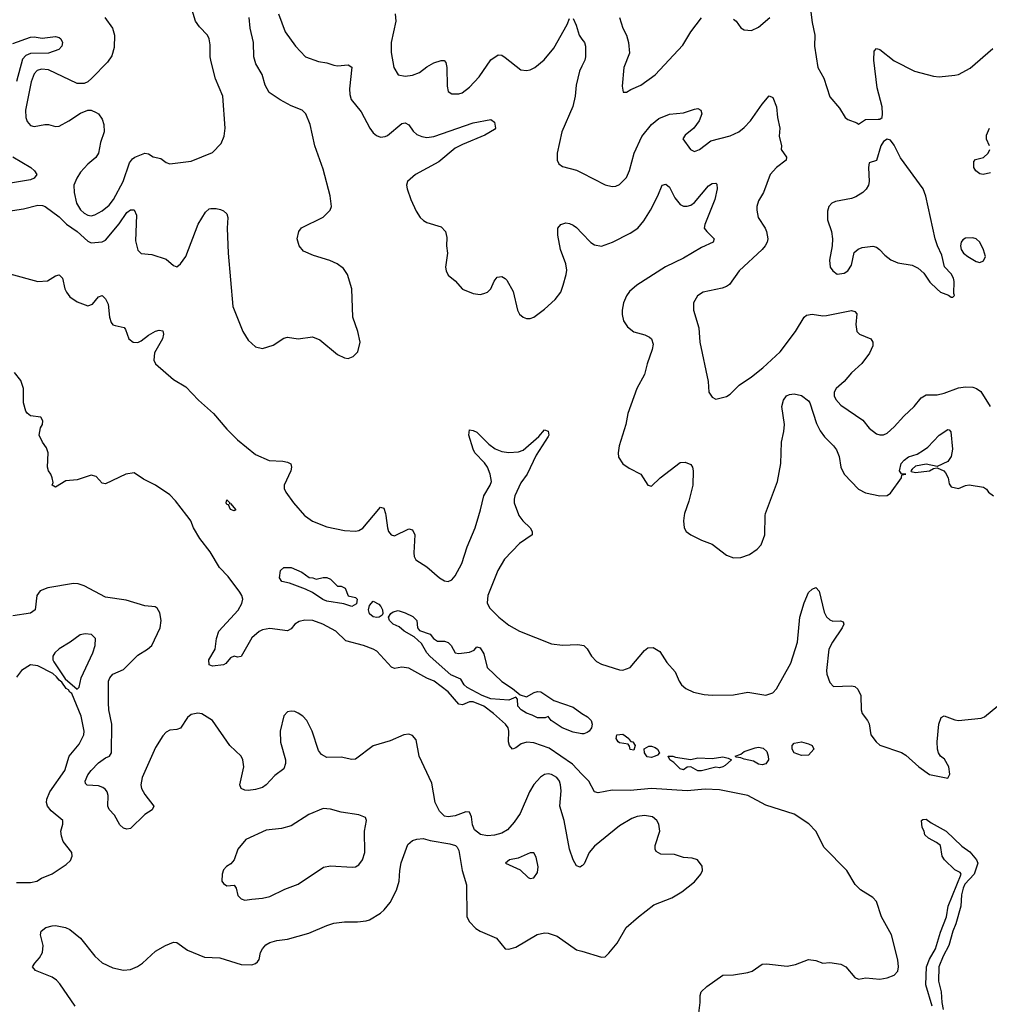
# Model space of a CAD drawing. Header units: inches. Extents: x 1839270 to 1929235, y 762242 to 910350.
# Tile 237 of 256: x 1856849 to 1862283, y 867260 to 872778. Entities that reach past the tile are written whole.
import ezdxf

# ---------------------------------------------------------------- set-up
doc = ezdxf.new("R2010")
doc.units = ezdxf.units.IN
doc.header["$MEASUREMENT"] = 0
for name, color, linetype in [('B8856', 7, 'Continuous'), ('B8857', 7, 'Continuous'), ('B8866', 7, 'Continuous'), ('B8867', 7, 'Continuous')]:
    doc.layers.add(name, color=color, linetype=linetype)

msp = doc.modelspace()

# ---------------------------------------------------------------- linework, layer by layer
at = {"layer": 'B8856', "color": 5}
for points, elevation in [([(1860000, 868549.7), (1859946.3, 868606.3), (1859816.1, 868696.1), (1859730, 868725.3), (1859690.4, 868729.6), (1859659.8, 868720.2), (1859630, 868697), (1859610, 868689.9), (1859594.4, 868710), (1859587.7, 868730), (1859589.4, 868790), (1859585.5, 868810), (1859571.2, 868830), (1859504.1, 868890), (1859450, 868929.9), (1859390, 868954.4), (1859370, 868954.1), (1859330, 868937.3), (1859310, 868940.9), (1859250.4, 869010.4), (1859171.3, 869071.3), (1859130, 869088.3), (1859030, 869143.9), (1858990.6, 869149.4), (1858950, 869142.6), (1858931.6, 869150), (1858850, 869239.3), (1858830, 869250.8), (1858775.1, 869270), (1858677.2, 869297.2), (1858620.4, 869350), (1858547.7, 869390), (1858491.2, 869410), (1858447.3, 869412.7), (1858415, 869405), (1858391.6, 869390), (1858370, 869363.5), (1858350, 869353.5), (1858250, 869365.7), (1858210, 869358.3), (1858190, 869349.1), (1858150, 869314), (1858090, 869209.5), (1858070, 869205.1), (1858050, 869211.3), (1858030, 869201.1), (1858004, 869170), (1857990, 869161.7), (1857930, 869155.1), (1857910, 869162), (1857908.6, 869190), (1857943.4, 869250), (1857950.9, 869310), (1857965.2, 869350), (1858072.3, 869467.7), (1858093.4, 869506.6), (1858098.8, 869530), (1858094.3, 869550), (1858082.1, 869570), (1858016.6, 869656.6), (1857968.2, 869708.2), (1857916.3, 869796.3), (1857858.5, 869870), (1857823.4, 869930), (1857807.5, 869970), (1857792.8, 869990), (1857785, 870000)], 580), ([(1858445.7, 870000), (1858450, 869995.2), (1858490, 869968), (1858570, 869936.3), (1858670, 869915.2), (1858730, 869912.2), (1858750, 869915.5), (1858772.3, 869927.7), (1858832, 870000)], 580), ([(1858901, 870000), (1858910.2, 869930.2), (1858916.5, 869910), (1858930, 869890.4), (1858950, 869885.7), (1859030, 869923.7), (1859050, 869918.4), (1859062.8, 869890), (1859058.2, 869790), (1859060.2, 869770), (1859069.2, 869750), (1859130, 869712.1), (1859202.3, 869650), (1859230, 869633.6), (1859250, 869630.1), (1859270, 869638.2), (1859290, 869661.6), (1859326, 869730), (1859356.1, 869823.9), (1859400.7, 869930), (1859422.3, 870000)], 580), ([(1859646.8, 870000), (1859669.5, 869969.5), (1859708.8, 869930), (1859721.6, 869910), (1859720.7, 869890), (1859650, 869841.5), (1859566.5, 869753.5), (1859528.8, 869690), (1859472, 869550), (1859469.5, 869510), (1859482.6, 869482.6), (1859533.4, 869430), (1859590, 869384.8), (1859650, 869350.8), (1859830, 869280.2), (1859890, 869272.1), (1859976.1, 869276.1), (1860000, 869272)], 580), ([(1860000, 868035.2), (1859990, 868029.3), (1859970, 868035.1), (1859950, 868069.2), (1859930, 868129.3), (1859899.5, 868290), (1859876.5, 868370), (1859883.7, 868456.3), (1859880.2, 868490), (1859873.4, 868510), (1859859.4, 868530), (1859830, 868548.2), (1859810, 868551.2), (1859790, 868547.9), (1859767.5, 868532.5), (1859730, 868490.8), (1859706.2, 868450), (1859652.9, 868330), (1859619.4, 868280.6), (1859581.8, 868238.2), (1859550, 868218.6), (1859510, 868208.3), (1859470, 868203.8), (1859430.8, 868210.8), (1859396.9, 868236.9), (1859386.3, 868266.3), (1859380.7, 868310), (1859370, 868337.2), (1859350, 868339.3), (1859290, 868316.9), (1859250, 868309.7), (1859230, 868314.7), (1859201.4, 868341.4), (1859177.3, 868390), (1859158.7, 868498.7), (1859088.5, 868650), (1859070, 868742), (1859050, 868766), (1859030, 868773.6), (1859002, 868770), (1858924.4, 868735.6), (1858830, 868708.4), (1858730, 868634.5), (1858710, 868632.3), (1858650, 868644.5), (1858570, 868642.7), (1858539.6, 868659.6), (1858522.5, 868682.5), (1858488.5, 868790), (1858457.4, 868850), (1858434.7, 868874.7), (1858410, 868891.5), (1858390, 868900.5), (1858370, 868903), (1858350, 868898.7), (1858330, 868876.2), (1858307.6, 868790), (1858311.2, 868728.8), (1858337.8, 868630), (1858339, 868610), (1858330, 868579.3), (1858278.5, 868541.5), (1858230.2, 868490), (1858210, 868475.5), (1858170, 868463.5), (1858130, 868457.7), (1858110, 868460.5), (1858090, 868469.7), (1858082.6, 868490), (1858104.7, 868590), (1858099.5, 868630), (1858089.8, 868650), (1858027.1, 868710), (1857929.7, 868850), (1857870, 868887.8), (1857847.9, 868892.1), (1857810, 868883.5), (1857790, 868866.6), (1857750, 868807.1), (1857730, 868800.2), (1857690, 868796.2), (1857670, 868785.6), (1857650, 868765.1), (1857610, 868699.7), (1857534.5, 868530), (1857526.9, 868490), (1857531.4, 868470), (1857550, 868434.9), (1857601, 868370), (1857591.3, 868350), (1857550, 868323), (1857470, 868245.6), (1857450, 868240.5), (1857430, 868246), (1857410, 868265.1), (1857379.7, 868319.7), (1857350, 868352.3), (1857343.1, 868370), (1857344.7, 868430), (1857339, 868450), (1857330, 868462.7), (1857315, 868475), (1857290, 868483.4), (1857227.3, 868487.3), (1857217.4, 868497.4), (1857214.7, 868510), (1857230, 868544.9), (1857249.4, 868570.6), (1857290, 868612.7), (1857330, 868640.7), (1857351.6, 868650), (1857362.7, 868670), (1857364.7, 868830), (1857347.7, 868910), (1857346.3, 868950), (1857347.3, 869070), (1857353.5, 869090), (1857370.7, 869109.3), (1857430, 869135.9), (1857510, 869217.1), (1857565.6, 869250), (1857589.7, 869270), (1857635.8, 869370), (1857642, 869410), (1857634.3, 869454.3), (1857619.3, 869479.3), (1857607.8, 869487.8), (1857550, 869492.1), (1857444.8, 869524.8), (1857330, 869542.2), (1857210, 869605.4), (1857175.5, 869615.5), (1857150, 869617.3), (1857006.1, 869593.9), (1856963.6, 869576.4), (1856945.3, 869550), (1856934.9, 869470), (1856910, 869451.5), (1856810, 869436.4)], 620), ([(1860000, 868776.4), (1859950, 868784.5), (1859889.8, 868810), (1859826.9, 868850), (1859810, 868872), (1859794.1, 868865.9), (1859750, 868864.8), (1859721.1, 868881.1), (1859690, 868891.3), (1859659.8, 868910), (1859639.8, 868930), (1859639.3, 868970), (1859630, 868981.2), (1859590, 868965.1), (1859490, 868970.9), (1859439.8, 868990), (1859355.8, 869035.8), (1859339.1, 869050), (1859321.4, 869081.4), (1859265.3, 869105.3), (1859149.1, 869209.1), (1859131.4, 869230), (1859101.1, 869281.1), (1859080.5, 869300.5), (1859058.8, 869318.8), (1859003.9, 869350), (1858975.9, 869375.9), (1858941.3, 869390), (1858920.5, 869410), (1858915.1, 869430), (1858929.6, 869450.4), (1858941.3, 869458.7), (1858970, 869466.7), (1859010, 869453.6), (1859052.7, 869432.7), (1859074.7, 869410), (1859078, 869370), (1859090, 869354.4), (1859150, 869333.4), (1859167.3, 869310), (1859190, 869295.3), (1859230, 869294.8), (1859250, 869286.7), (1859267.5, 869270), (1859290.2, 869230.2), (1859310, 869226.7), (1859370, 869233.7), (1859395.4, 869244.6), (1859410, 869263.1), (1859430, 869257), (1859450, 869223.7), (1859468, 869148), (1859550, 869069.4), (1859610.3, 869030), (1859654.4, 868994.4), (1859690, 868983.1), (1859732.7, 869007.3), (1859750, 869012.1), (1859770, 869010.1), (1859842, 868962), (1859950, 868924.1), (1860000, 868890.4)], 560), ([(1856830, 867941.8), (1856910, 867942.3), (1856944, 867950), (1856970, 867966), (1857030, 867990.5), (1857110, 868043), (1857134.1, 868065.9), (1857142, 868090), (1857140.9, 868110), (1857092.4, 868172.4), (1857082.5, 868202.5), (1857079.7, 868230), (1857089.6, 868270), (1857089.6, 868290), (1857025, 868345), (1857004.7, 868370), (1856998, 868390), (1857000.9, 868410), (1857017.6, 868450), (1857100.9, 868570), (1857126.6, 868650), (1857181.9, 868718.1), (1857207.8, 868770), (1857209.8, 868790.2), (1857193.9, 868873.9), (1857141.8, 869001.8), (1857128.9, 869010), (1857122.8, 869022.8), (1857110, 869028.9), (1857085.5, 869065.5), (1857070, 869075.6), (1857055.6, 869095.6), (1857034.1, 869114.1), (1856950, 869157.3), (1856910, 869161.5), (1856859.3, 869130), (1856830, 869092.3)], 640), ([(1857158.7, 867250), (1857074.5, 867374.6), (1857055.6, 867395.6), (1857030, 867412.6), (1856937.2, 867450), (1856921.2, 867470), (1856933.2, 867490), (1856960.5, 867519.5), (1856977, 867550), (1856979.5, 867590), (1856965.2, 867650), (1856969.2, 867670), (1856995.3, 867690), (1857030, 867700.4), (1857050, 867701.3), (1857104.7, 867690), (1857130, 867678.4), (1857190, 867630.5), (1857270.4, 867530), (1857310, 867492.2), (1857370, 867464.6), (1857430, 867450.3), (1857470, 867454.6), (1857508.6, 867471.4), (1857537, 867490), (1857610, 867557.1), (1857665.2, 867590), (1857710, 867608.4), (1857730, 867605.3), (1857790, 867563.8), (1857884.8, 867524.8), (1857970, 867520.9), (1858090, 867483), (1858150, 867480.5), (1858170, 867488), (1858181.3, 867498.7), (1858190, 867511), (1858198.7, 867550), (1858210, 867570.4), (1858227.7, 867592.3), (1858250, 867606.3), (1858290, 867617.4), (1858350, 867625.5), (1858470, 867659.2), (1858570, 867702), (1858610, 867714.4), (1858670, 867722.4), (1858741.7, 867721.7), (1858790, 867727), (1858810, 867734), (1858870, 867770.4), (1858891.5, 867788.5), (1858925.1, 867830), (1858960.7, 867899.3), (1858976.2, 867950), (1858979.4, 868010), (1858987.6, 868052.4), (1859024.9, 868155.1), (1859050, 868178.7), (1859073.9, 868186.1), (1859110, 868188.7), (1859150, 868177), (1859259.9, 868159.9), (1859290.4, 868150.4), (1859300.5, 868140.5), (1859310, 868122), (1859329, 868010), (1859352.8, 867930), (1859355.5, 867750), (1859370, 867722.8), (1859404.6, 867684.6), (1859429, 867669), (1859520.5, 867630), (1859570, 867570.7), (1859590, 867568), (1859630, 867579.5), (1859749.8, 867650.2), (1859790, 867659.5), (1859810, 867659.3), (1859861.7, 867641.7), (1859970, 867566), (1860000, 867556.8)], 620)]:
    msp.add_lwpolyline(points, dxfattribs=dict(at, elevation=elevation))
for points, elevation in [([(1858510, 869642), (1858550, 869650.9), (1858570, 869650.8), (1858590, 869642.7), (1858630, 869602.6), (1858650, 869602.8), (1858672.7, 869592.7), (1858690, 869548.2), (1858730, 869538.7), (1858740.4, 869530), (1858735.6, 869504.4), (1858710, 869489.8), (1858664.8, 869504.8), (1858570, 869519.3), (1858548, 869528), (1858490, 869567.1), (1858450, 869587.1), (1858360.7, 869620.7), (1858317.6, 869630), (1858305.5, 869650), (1858309.8, 869690.2), (1858330, 869707), (1858370, 869708.4), (1858430, 869681.3), (1858471.7, 869651.7), (1858491.3, 869650)], 560), ([(1858850, 869426.8), (1858830, 869431.8), (1858810, 869447.7), (1858803.1, 869470), (1858810, 869494.8), (1858830, 869518.8), (1858861.8, 869501.8), (1858872.7, 869490), (1858881.3, 869470), (1858884.4, 869450), (1858879.3, 869440.7), (1858864, 869430)], 560), ([(1857215.9, 869335.9), (1857186.8, 869330), (1857131.5, 869288.5), (1857070, 869251.3), (1857045.7, 869230), (1857034.3, 869210), (1857034, 869190), (1857039.5, 869179.5), (1857103.4, 869083.4), (1857170, 869026.8), (1857182.7, 869037.3), (1857194, 869090), (1857258.9, 869230), (1857271.8, 869270), (1857273.2, 869310), (1857251.6, 869331.6)], 640), ([(1858550, 868356.4), (1858470, 868324.4), (1858370, 868260.5), (1858315.1, 868244.9), (1858230, 868236.2), (1858116.1, 868183.9), (1858070.8, 868130), (1858050.3, 868069.7), (1858032.3, 868047.7), (1858007.1, 868032.9), (1857990, 868013.2), (1857983.1, 867990), (1857982, 867950), (1857990, 867936.3), (1858010, 867924.4), (1858050, 867926.8), (1858062, 867910), (1858070.4, 867870), (1858090, 867850.4), (1858110, 867844), (1858150, 867848.5), (1858210, 867854.9), (1858250, 867864.4), (1858335.2, 867904.8), (1858410, 867934), (1858551, 868029), (1858590, 868036.5), (1858711.2, 868028.8), (1858730, 868030.4), (1858750, 868041.6), (1858769.6, 868070), (1858782.9, 868110), (1858780.7, 868230), (1858792.7, 868290), (1858786, 868306), (1858750, 868322), (1858650, 868336.8), (1858590, 868353.3)], 640), ([(1859710, 868109.4), (1859642, 868078), (1859594, 868070), (1859572, 868050), (1859653, 868013), (1859698.8, 867970), (1859710, 867964.9), (1859730, 867968.5), (1859750, 867998.8), (1859754.5, 868030), (1859743.9, 868083.9), (1859730, 868109.2)], 640)]:
    msp.add_lwpolyline(points, close=True, dxfattribs=dict(at, elevation=elevation))
at = {"layer": 'B8857', "color": 5}
for points, elevation in [([(1857325.3, 872790), (1857368.9, 872730), (1857379.7, 872690), (1857377.5, 872622.5), (1857365.3, 872574.7), (1857340.2, 872539.8), (1857253.4, 872450), (1857230.3, 872429.7), (1857210, 872419.6), (1857170, 872420.5), (1857010, 872496.1), (1856970, 872500.6), (1856947.2, 872492.8), (1856930, 872474.8), (1856912.5, 872430), (1856881.2, 872270), (1856882.5, 872230), (1856890, 872206.7), (1856910, 872184), (1856930, 872178.5), (1856990.2, 872190.2), (1857010, 872190.3), (1857050, 872179.6), (1857070, 872180.9), (1857124.5, 872210), (1857190, 872254.4), (1857230, 872270.4), (1857250, 872270.4), (1857278.2, 872258.2), (1857290.4, 872250), (1857310, 872220.7), (1857321.1, 872190), (1857321.7, 872150), (1857300.9, 872090), (1857290.3, 872030), (1857275.3, 872004.7), (1857230, 871968.2), (1857190, 871923.5), (1857168.2, 871890), (1857152.9, 871850), (1857153.5, 871810), (1857167.5, 871750), (1857190, 871711.2), (1857210, 871692.8), (1857230, 871682.2), (1857250, 871678.8), (1857270, 871683.5), (1857310, 871706), (1857350, 871738.8), (1857374.7, 871770), (1857428.7, 871870), (1857464.9, 871975.1), (1857481.5, 871998.5), (1857493.2, 872006.8), (1857550, 872029.1), (1857570, 872025.3), (1857596, 872010), (1857640.6, 872000.6), (1857670, 871978), (1857690, 871970.4), (1857810, 871985.7), (1857930, 872033), (1857977, 872083), (1857995.2, 872124.8), (1858000.5, 872170), (1857988, 872350), (1857946.3, 872446.3), (1857921.1, 872541.1), (1857915.6, 872570), (1857916.6, 872636.6), (1857911.2, 872670), (1857901.6, 872690), (1857856.8, 872736.8), (1857834.3, 872770), (1857809.6, 872850)], 640), ([(1858299.6, 872810), (1858337.2, 872710), (1858393.8, 872630), (1858450.2, 872570.2), (1858523.7, 872543.7), (1858570, 872536.5), (1858610, 872522.8), (1858630, 872519.6), (1858690, 872525.3), (1858710, 872510.7), (1858696.9, 872390), (1858698.6, 872358.6), (1858706.3, 872330), (1858762, 872262), (1858811.8, 872170), (1858830, 872144.4), (1858848.2, 872128.2), (1858870, 872118.9), (1858897.3, 872122.7), (1858910, 872128.9), (1858990, 872196.1), (1859010, 872200.3), (1859030, 872188.2), (1859053.1, 872153.1), (1859074.1, 872134.1), (1859102.5, 872122.5), (1859130, 872117.8), (1859170, 872123.8), (1859390, 872200.2), (1859490, 872218.9), (1859510, 872204), (1859516, 872170), (1859510, 872161.6), (1859455.5, 872130), (1859330, 872078.2), (1859290, 872057.1), (1859198.4, 871981.6), (1859067.2, 871910), (1859022.6, 871870), (1859017.4, 871850), (1859019.6, 871830), (1859040.3, 871770), (1859070, 871704), (1859092.7, 871670), (1859111.4, 871651.4), (1859130, 871641.1), (1859210, 871616.5), (1859234.9, 871590), (1859243.4, 871556.6), (1859240.9, 871510), (1859247.2, 871470), (1859235.5, 871390), (1859238, 871370), (1859250, 871346.8), (1859290, 871314.8), (1859330, 871267.3), (1859390, 871243), (1859430, 871238.4), (1859450, 871242.4), (1859470, 871250.5), (1859489.5, 871270), (1859507.1, 871312.9), (1859525.3, 871334.7), (1859550, 871339.3), (1859570, 871328.2), (1859578, 871318), (1859615.1, 871255.1), (1859639.6, 871150), (1859650, 871128.2), (1859670, 871110.4), (1859690, 871102.4), (1859710, 871103.1), (1859730, 871110.4), (1859790, 871155.3), (1859850, 871210.2), (1859880.7, 871250), (1859895.5, 871290), (1859912, 871350), (1859914.3, 871374.3), (1859909.7, 871410), (1859879.8, 871490), (1859865.4, 871570), (1859865.6, 871610), (1859881.2, 871630), (1859910, 871638.4), (1859930, 871635.8), (1859950, 871626.7), (1859970, 871612.2), (1860000, 871581)], 620), ([(1858953.7, 872810), (1858956.9, 872770), (1858930.3, 872650), (1858930, 872594), (1858946.4, 872510), (1858969, 872469), (1859010, 872461.3), (1859050, 872466.3), (1859090, 872482), (1859130, 872512.9), (1859170, 872536.5), (1859210, 872548.5), (1859228.1, 872548.1), (1859236.9, 872536.9), (1859243.1, 872510), (1859244.6, 872404.6), (1859250, 872376), (1859270, 872361.6), (1859310, 872362.6), (1859328.5, 872368.5), (1859370, 872398.9), (1859423.5, 872456.5), (1859490, 872553.4), (1859530, 872580.3), (1859550, 872578), (1859570, 872564.9), (1859656.9, 872496.9), (1859690, 872492.9), (1859710, 872496.9), (1859735.6, 872510), (1859787.4, 872552.6), (1859842.8, 872617.2), (1859916.4, 872750), (1859930, 872784)], 640), ([(1856710, 871693), (1856870, 871717.7), (1856950, 871739.1), (1856976.4, 871736.4), (1856991.4, 871731.4), (1857070, 871672), (1857111, 871631), (1857171.1, 871590), (1857230, 871535.6), (1857250, 871526.8), (1857310, 871533.6), (1857330, 871542.7), (1857406.7, 871633.3), (1857450, 871696.9), (1857470, 871712.4), (1857490, 871712.2), (1857502.6, 871682.6), (1857498.6, 871538.6), (1857510, 871486.4), (1857530, 871467.1), (1857590, 871460.9), (1857670, 871435), (1857710, 871400.3), (1857730, 871392.8), (1857750, 871409.2), (1857779.5, 871450), (1857848.6, 871631.4), (1857890, 871699.5), (1857910, 871718.3), (1857919.8, 871720.2), (1857950, 871720.2), (1857974.4, 871714.4), (1857990, 871707.2), (1858008.7, 871690), (1858014.7, 871670), (1858012, 871610), (1858016.5, 871470), (1858042.8, 871170), (1858099.5, 871030), (1858130, 870981.6), (1858170, 870944.9), (1858210, 870935.8), (1858270, 870954.4), (1858330, 870992.4), (1858350, 870998.4), (1858408.9, 870988.9), (1858490, 871000.3), (1858530, 870984.4), (1858630, 870902), (1858670, 870882), (1858690, 870878.8), (1858718, 870890), (1858744, 870916), (1858757.2, 870970), (1858743.7, 871030), (1858716.3, 871110), (1858709.8, 871270), (1858686.2, 871350), (1858664.1, 871384.1), (1858627.3, 871410), (1858587.7, 871427.7), (1858495.8, 871455.8), (1858439.8, 871479.8), (1858414.3, 871510), (1858404.2, 871550), (1858413, 871590), (1858428.8, 871611.2), (1858548.6, 871671.4), (1858589.6, 871710), (1858595.4, 871730), (1858588.3, 871790), (1858550, 871939.3), (1858502.8, 872070), (1858476.3, 872190), (1858452.8, 872250), (1858431.8, 872270), (1858370, 872294.6), (1858307.7, 872327.7), (1858246.9, 872370), (1858224.4, 872410), (1858207.3, 872470), (1858172, 872530), (1858160.7, 872570), (1858158.5, 872650), (1858140.3, 872730), (1858135.3, 872790)], 620), ([(1859950, 872784), (1859967.7, 872747.7), (1859984.6, 872690), (1860000, 872669)], 640), ([(1856810, 872643.4), (1856910, 872679.2), (1856930, 872680.8), (1856974.1, 872674.1), (1857050, 872683.6), (1857070, 872677), (1857079.3, 872670), (1857088.7, 872650), (1857085.7, 872630), (1857068.5, 872610), (1857010, 872590.5), (1856910, 872587.7), (1856883.3, 872576.7), (1856863.6, 872556.5), (1856830, 872432)], 620), ([(1860000, 872517.8), (1859986.2, 872490), (1859967.7, 872410), (1859962.5, 872350), (1859948, 872292), (1859887.6, 872150), (1859860.5, 872030), (1859860.7, 871990), (1859870.5, 871970.5), (1859890, 871954.8), (1859970, 871934.9), (1860000, 871919.5)], 640), ([(1856810.3, 872010), (1856910.4, 871950), (1856932.2, 871930), (1856944.9, 871910), (1856930.6, 871890), (1856910, 871880.5), (1856670, 871841.2)], 620), ([(1856793, 871353), (1856950, 871310.8), (1857005.1, 871314.9), (1857050, 871341.3), (1857070, 871347.1), (1857088.8, 871328.8), (1857101, 871270), (1857110.1, 871250), (1857130, 871225.2), (1857170, 871196.1), (1857230, 871173.5), (1857256.3, 871183.7), (1857290, 871224.6), (1857310, 871231.3), (1857330, 871213.8), (1857344.2, 871184.2), (1857351.3, 871110), (1857360.5, 871080.5), (1857370, 871067.9), (1857383, 871063), (1857433.3, 871053.3), (1857441.8, 871041.8), (1857460.6, 870990), (1857484.6, 870970), (1857510, 870969), (1857530, 870977.9), (1857570.8, 871010), (1857610, 871032.8), (1857630, 871037.1), (1857650, 871034.9), (1857655, 871015), (1857648.7, 870990), (1857603.6, 870910), (1857600.8, 870870), (1857609.8, 870849.8), (1857710, 870760.9), (1857779.8, 870719.8), (1857850, 870644.6), (1857935.4, 870570), (1858010, 870482.8), (1858070, 870424), (1858170, 870341.3), (1858247.8, 870307.8), (1858323.4, 870303.4), (1858350, 870298), (1858368.1, 870288.1), (1858371.8, 870270), (1858368.8, 870250), (1858330.3, 870170), (1858330.4, 870150), (1858339.5, 870130), (1858382.8, 870070), (1858445.7, 870000)], 580), ([(1857785, 870000), (1857721.6, 870081.6), (1857690, 870115.3), (1857610, 870169.8), (1857543.3, 870203.3), (1857490, 870237.6), (1857442.8, 870230), (1857330, 870176.3), (1857310, 870179.6), (1857276.8, 870216.8), (1857250, 870224.4), (1857170, 870199.8), (1857107.3, 870192.7), (1857050, 870158), (1857030, 870168.7), (1857035.6, 870184.4), (1857031.3, 870210), (1857024, 870230), (1857009.8, 870250), (1857004.2, 870270), (1857008.2, 870350), (1856998.5, 870378.5), (1856976, 870410), (1856957.2, 870450), (1856965.2, 870490), (1856977.2, 870510), (1856979, 870530), (1856968, 870550), (1856910, 870558), (1856890, 870572.3), (1856883.3, 870583.3), (1856869.8, 870630), (1856869.8, 870710), (1856854.9, 870754.9), (1856819.8, 870799.8)], 580), ([(1859422.3, 870000), (1859431.5, 870030), (1859449.9, 870110.1), (1859486, 870170), (1859492.7, 870190), (1859486.3, 870230), (1859470.8, 870270), (1859454.3, 870294.3), (1859400.4, 870350), (1859389.8, 870370), (1859365.6, 870450), (1859370, 870478.8), (1859390, 870475.3), (1859410, 870465.3), (1859478.8, 870398.8), (1859513.3, 870373.3), (1859550, 870357.3), (1859590, 870352.4), (1859644.9, 870355.1), (1859670, 870364.6), (1859758, 870442), (1859790, 870478.8), (1859810, 870470.8), (1859814.4, 870450), (1859810, 870441.2), (1859743, 870337), (1859692.4, 870230), (1859657.8, 870182.2), (1859623.2, 870110), (1859619.4, 870090), (1859620.2, 870070), (1859643.9, 870003.9), (1859646.8, 870000)], 580), ([(1858832, 870000), (1858870, 870046), (1858890, 870040.5), (1858899.7, 870010), (1858901, 870000)], 580)]:
    msp.add_lwpolyline(points, dxfattribs=dict(at, elevation=elevation))
at = {"layer": 'B8857', "color": 5, "elevation": 560}
msp.add_lwpolyline([(1858024.7, 870064.7), (1858030, 870066.8), (1858060.7, 870030), (1858050, 870025.1), (1858030, 870033.2), (1858018.4, 870058.4), (1858010, 870060.9), (1858005.4, 870070), (1858010, 870086), (1858026, 870070)], close=True, dxfattribs=at)
at = {"layer": 'B8866', "color": 5}
for points, elevation in [([(1860573.2, 870000), (1860568.6, 869970), (1860572.4, 869930), (1860584, 869910), (1860610, 869890.2), (1860670, 869861.2), (1860730, 869839), (1860810, 869777), (1860850, 869762), (1860890, 869764.6), (1860938.6, 869781.4), (1860982, 869810), (1861004.8, 869835.2), (1861024.4, 869890), (1861027.5, 870000)], 620), ([(1860000, 869272), (1860010, 869270.3), (1860030, 869252.4), (1860054, 869210), (1860081.3, 869181.3), (1860110, 869166.7), (1860210, 869134), (1860230, 869131.7), (1860270, 869147.4), (1860350, 869242), (1860370, 869257.6), (1860399.5, 869259.5), (1860436.5, 869236.5), (1860475.1, 869175.1), (1860523.1, 869123.1), (1860544.4, 869070), (1860557.1, 869050), (1860583, 869030), (1860624.9, 869010), (1860684.1, 868995.9), (1860730, 868992.1), (1860850, 868993.8), (1860930, 869009.1), (1861030, 868991.5), (1861070, 869005.8), (1861090, 869027), (1861170, 869171.7), (1861208.6, 869290), (1861221.1, 869430), (1861244.8, 869510), (1861270, 869566.7), (1861290, 869586.7), (1861310, 869595.5), (1861330, 869574.8), (1861357, 869457), (1861371.1, 869431.1), (1861390, 869413.7), (1861406.8, 869406.8), (1861448.3, 869408.3), (1861464, 869404), (1861468.2, 869390), (1861459, 869370), (1861404.2, 869290), (1861384.5, 869250), (1861371.3, 869130), (1861372.9, 869110), (1861390, 869062.8), (1861410, 869040.5), (1861510, 869045.2), (1861530, 869040.3), (1861546.4, 869026.4), (1861563.6, 868990), (1861564.6, 868910), (1861570.2, 868890.2), (1861601.1, 868850), (1861610, 868830.7), (1861619.7, 868770), (1861649.2, 868730), (1861670, 868711.3), (1861790.9, 868670.9), (1861815.1, 868655.1), (1861887.7, 868590), (1861948.2, 868548.2), (1862050, 868527.7), (1862062.6, 868550), (1862056.8, 868590), (1862032.7, 868632.7), (1862009.6, 868650), (1861997.6, 868670), (1861993.3, 868690), (1861991.3, 868730), (1862000.4, 868830), (1862012.7, 868867.3), (1862030, 868876), (1862090, 868853.4), (1862110, 868850.4), (1862237.3, 868862.7), (1862256.9, 868870), (1862330, 868933.1)], 580), ([(1860000, 868890.4), (1860030.3, 868870), (1860051.5, 868850), (1860056.5, 868830), (1860052.6, 868810), (1860040.3, 868790), (1860030, 868782.3), (1860010, 868774.8), (1860000, 868776.4)], 560), ([(1860654.7, 867210), (1860662.4, 867270), (1860662.2, 867310), (1860667.3, 867330), (1860700.1, 867359.9), (1860790, 867423.1), (1860850, 867424.5), (1860930, 867437.5), (1860953.9, 867446.1), (1861010, 867484.6), (1861033.6, 867486.4), (1861150, 867473.6), (1861197.5, 867482.5), (1861270.1, 867510.1), (1861310, 867505.5), (1861350, 867490.2), (1861390, 867493.8), (1861450, 867484.9), (1861478, 867470), (1861530, 867410.7), (1861550, 867401.6), (1861591.5, 867408.5), (1861670, 867401.1), (1861710, 867408.9), (1861750, 867423.1), (1861770, 867445.5), (1861774.2, 867470), (1861770.7, 867510), (1861734.5, 867650), (1861679.5, 867750), (1861650, 867835.4), (1861630, 867858), (1861561.1, 867901.1), (1861530.4, 867930.4), (1861484.3, 868010), (1861358, 868138), (1861311.4, 868230), (1861270.7, 868270.7), (1861190, 868324.9), (1861030, 868376.5), (1860930, 868429.9), (1860770, 868461.5), (1860690, 868465.8), (1860590, 868456.8), (1860390, 868468.6), (1860270, 868457.3), (1860170, 868460.2), (1860090, 868444.9), (1860070.9, 868450.9), (1860037.7, 868510), (1860000, 868549.7)], 580), ([(1860000, 867556.8), (1860110, 867523.1), (1860130, 867526.4), (1860150, 867545.5), (1860196.6, 867603.4), (1860247.8, 867690), (1860316.9, 867750), (1860403.1, 867816.9), (1860503.8, 867856.2), (1860559, 867890), (1860630, 867946.8), (1860666, 867990), (1860676, 868010), (1860674.5, 868034.5), (1860648, 868070), (1860618.4, 868078.4), (1860570, 868082.9), (1860518.5, 868098.5), (1860442, 868102), (1860415.3, 868115.3), (1860409.7, 868129.7), (1860411.1, 868150), (1860435.9, 868230), (1860431.6, 868270), (1860419.3, 868290), (1860395.4, 868310), (1860350, 868318.6), (1860310, 868311.6), (1860279.3, 868300.7), (1860210, 868259.8), (1860070, 868146.6), (1860039.6, 868110), (1860012.2, 868047.8), (1860003, 868037), (1860000, 868035.2)], 620), ([(1861962.6, 867250), (1861928.2, 867368.2), (1861930.6, 867470), (1861947.1, 867512.9), (1861980.8, 867570), (1862010, 867664.4), (1862042.8, 867750), (1862052.3, 867810), (1862125.4, 867990), (1862119.2, 867999.2), (1862090, 868013.3), (1862032.7, 868070), (1862019.4, 868090), (1862009.7, 868150), (1861987.5, 868167.5), (1861942.7, 868190), (1861920.9, 868210), (1861918, 868230), (1861907, 868250), (1861903.6, 868290), (1861910, 868295.8), (1861930, 868296.5), (1861956.4, 868276.4), (1862042, 868230), (1862130, 868146.9), (1862174.1, 868114.1), (1862211.8, 868070), (1862218.9, 868050), (1862198.2, 867990), (1862146, 867934), (1862135.7, 867910), (1862126.3, 867873.7), (1862123.7, 867810), (1862096.3, 867710), (1862079.4, 867670), (1862055.8, 867590), (1862023.6, 867530), (1862000.7, 867470), (1861998.7, 867390), (1862012.6, 867330), (1862016.9, 867270), (1862025.2, 867230)], 560)]:
    msp.add_lwpolyline(points, dxfattribs=dict(at, elevation=elevation))
at = {"layer": 'B8866', "color": 5, "elevation": 560}
for points in [[(1860290, 868684), (1860270, 868688), (1860267, 868707), (1860258.4, 868718.4), (1860210, 868725.6), (1860203.7, 868730), (1860191.6, 868750), (1860196, 868770), (1860230, 868773.5), (1860263.1, 868750), (1860263.7, 868743.7), (1860273.3, 868733.3), (1860284.7, 868730), (1860298.8, 868710)], [(1861230, 868654), (1861190, 868668.2), (1861178.4, 868690), (1861178.7, 868710), (1861190, 868722.7), (1861230, 868730.1), (1861270, 868720.2), (1861290, 868710.2), (1861299, 868690), (1861270, 868656.9)], [(1860390, 868643.1), (1860366.2, 868646.2), (1860351, 868670), (1860348.3, 868691.7), (1860374.1, 868705.9), (1860390, 868707.1), (1860410, 868699.4), (1860422.8, 868690), (1860434.9, 868670), (1860423.5, 868656.5), (1860410, 868649.8)], [(1861010, 868602.6), (1860990, 868605), (1860962.2, 868622.2), (1860910, 868632.8), (1860890, 868641.6), (1860864.1, 868644.1), (1860859, 868650), (1860890, 868662), (1860910, 868676.9), (1860970, 868696.5), (1860990, 868700.2), (1861015.6, 868695.6), (1861036.7, 868676.7), (1861044.4, 868650), (1861045.7, 868630), (1861030, 868608.1)], [(1860610, 868631), (1860650, 868641.6), (1860730, 868637.4), (1860790, 868646), (1860819.6, 868639.6), (1860838, 868630), (1860802.6, 868597.4), (1860789.3, 868590.7), (1860770, 868585.8), (1860750, 868588.6), (1860670, 868568.7), (1860650, 868568.7), (1860610, 868591.5), (1860590, 868588.2), (1860570, 868574), (1860550, 868578.9), (1860515.8, 868615.8), (1860492.7, 868630), (1860483.7, 868650), (1860510, 868651.1), (1860524.2, 868644.2)]]:
    msp.add_lwpolyline(points, close=True, dxfattribs=at)
at = {"layer": 'B8867', "color": 5}
for points, elevation in [([(1861279.7, 872850), (1861290, 872762), (1861304.9, 872690), (1861303.8, 872630), (1861321.6, 872510), (1861354.9, 872450), (1861390, 872346), (1861442.5, 872282.5), (1861476, 872230), (1861490, 872218.8), (1861539.8, 872199.8), (1861550, 872192), (1861590, 872218.8), (1861660.2, 872219.8), (1861670, 872221), (1861682, 872230), (1861685.2, 872250), (1861682, 872290), (1861655.2, 872395.2), (1861635.6, 872550), (1861638, 872602), (1861650, 872616), (1861670, 872610.7), (1861750, 872546.4), (1861864, 872490), (1861970, 872461.1), (1862002.7, 872457.3), (1862090, 872466), (1862110, 872470.5), (1862174.9, 872505.1), (1862303.3, 872616.7)], 660), ([(1860210.2, 872790.2), (1860228.6, 872730), (1860250.2, 872690), (1860261.5, 872650), (1860266, 872590), (1860235.3, 872510), (1860225.8, 872405.8), (1860231.6, 872371.6), (1860250, 872371), (1860273.4, 872386.6), (1860330, 872410.4), (1860410, 872468), (1860565.9, 872634.1), (1860609.8, 872710), (1860670, 872788.5)], 660), ([(1860850, 872780.3), (1860863.8, 872770), (1860890, 872732.4), (1860910, 872721.7), (1860950, 872716.5), (1860990, 872736.5), (1861053.3, 872790)], 660), ([(1860000, 872669), (1860014, 872650), (1860019.5, 872630), (1860018.9, 872570), (1860016, 872550), (1860000, 872517.8)], 640), ([(1860000, 871919.5), (1860130, 871853), (1860170, 871843), (1860190, 871844.9), (1860210, 871853.4), (1860250, 871894), (1860267.1, 871932.9), (1860292.4, 872030), (1860336.4, 872123.6), (1860390, 872190.2), (1860430, 872224.7), (1860490, 872248.1), (1860570, 872256.5), (1860630, 872275.5), (1860650, 872279.1), (1860666, 872270), (1860671.7, 872250), (1860657.4, 872210), (1860626.7, 872170), (1860578.8, 872130), (1860566, 872110), (1860608.5, 872050), (1860630, 872039.5), (1860659.3, 872050), (1860721.4, 872098.6), (1860830, 872127.6), (1860879.7, 872150), (1860910, 872173), (1860945.5, 872210), (1861010, 872303.7), (1861050, 872350.6), (1861070, 872341), (1861090.2, 872290.2), (1861095.5, 872230), (1861109.1, 872170), (1861105.2, 872125.2), (1861117.6, 872070), (1861117.1, 872050), (1861146.8, 872006.8), (1861144.9, 871990), (1861090, 871949.8), (1861055.5, 871910), (1861016.9, 871810), (1860990, 871762.7), (1860980.3, 871730), (1860979.5, 871710), (1860987.4, 871670), (1861027, 871610), (1861034, 871590), (1861042, 871550), (1861038, 871530), (1861027.4, 871510), (1861009.4, 871490.6), (1860880.9, 871370), (1860826.6, 871293.4), (1860810, 871281.6), (1860786.1, 871273.9), (1860678.8, 871250), (1860647.3, 871230), (1860625.5, 871190), (1860624.9, 871150), (1860654.6, 871050), (1860660.9, 870970), (1860706.8, 870750), (1860711.3, 870690), (1860730, 870662), (1860750, 870651.3), (1860810, 870666.8), (1860830, 870678.8), (1860880.9, 870730), (1860950, 870775.3), (1861013.5, 870826.5), (1861110, 870915.8), (1861197.7, 871030), (1861245.4, 871110), (1861259.1, 871120.9), (1861290, 871128.1), (1861350, 871118.4), (1861370, 871119.3), (1861510, 871148.4), (1861530, 871142), (1861540.5, 871130), (1861534.9, 871070), (1861540.4, 871030), (1861554.7, 871014.7), (1861619.1, 870990), (1861630.4, 870970), (1861630.4, 870950), (1861611.2, 870908.8), (1861569.3, 870850.7), (1861510, 870798.9), (1861468.7, 870750), (1861424.6, 870710), (1861414, 870690), (1861413.8, 870670), (1861422.8, 870650), (1861450, 870617), (1861573.7, 870533.7), (1861610, 870488.2), (1861650, 870457.6), (1861670, 870450.4), (1861689.6, 870450.4), (1861710, 870460.3), (1861750, 870495.3), (1861804, 870556), (1861861.6, 870610), (1861901.2, 870658.8), (1861930, 870675.3), (1861990, 870674.9), (1862030, 870684.7), (1862110, 870714), (1862150, 870719.5), (1862190, 870717.6), (1862211.5, 870711.5), (1862234.9, 870694.9), (1862288, 870610)], 640), ([(1862284.7, 872070), (1862267.7, 872107.7), (1862266.4, 872130), (1862285, 872170)], 640), ([(1862290, 871918.8), (1862249, 871910), (1862230, 871914), (1862207.9, 871930), (1862197.2, 871950), (1862196.6, 871983.4), (1862205.7, 871994.3), (1862250, 872004.9), (1862276.4, 872030), (1862285.4, 872050)], 640), ([(1860000, 871581), (1860050, 871529.2), (1860070, 871515.5), (1860110, 871509.4), (1860171.1, 871530), (1860270, 871580.7), (1860313.8, 871610), (1860347.1, 871650), (1860384.2, 871710), (1860425.6, 871790), (1860450, 871850.7), (1860470, 871855.5), (1860490, 871839.3), (1860520.2, 871780.2), (1860550, 871741.6), (1860570, 871732.2), (1860590, 871732), (1860610, 871738.7), (1860630, 871753.4), (1860710, 871846), (1860730, 871858.9), (1860750, 871862), (1860756.7, 871856.7), (1860758.3, 871830), (1860744.7, 871770), (1860689.1, 871630), (1860685.7, 871610), (1860699.3, 871590), (1860741.6, 871550), (1860734.8, 871530), (1860670, 871500.4), (1860570, 871440.3), (1860468.1, 871391.9), (1860306.7, 871290), (1860265.8, 871254.2), (1860249.1, 871230), (1860232.8, 871190), (1860225.2, 871150), (1860225.4, 871125.4), (1860233.1, 871090), (1860255.8, 871055.8), (1860290, 871029.1), (1860352.2, 871012.2), (1860379.4, 870999.4), (1860390.4, 870990), (1860398.6, 870958.6), (1860394, 870930), (1860365.2, 870850), (1860351.1, 870788.9), (1860308.1, 870710), (1860258, 870570), (1860246.5, 870510), (1860207.6, 870390), (1860203.1, 870350), (1860205.7, 870325.7), (1860228.9, 870288.9), (1860263.8, 870263.8), (1860330, 870230.4), (1860368.7, 870168.7), (1860390, 870164), (1860438.7, 870210), (1860550, 870295.3), (1860578, 870298), (1860610, 870285.5), (1860620.3, 870270), (1860623.6, 870250), (1860621.5, 870170), (1860599.7, 870080.3), (1860574.7, 870010), (1860573.2, 870000)], 620), ([(1861027.5, 870000), (1861027.8, 870010), (1861095.3, 870190), (1861114.5, 870290), (1861117.7, 870410), (1861132.1, 870470), (1861134.9, 870510), (1861119.8, 870610), (1861130, 870644.9), (1861146, 870670), (1861162.6, 870677.4), (1861190, 870680.8), (1861231.2, 870671.2), (1861270, 870641.3), (1861277.3, 870630), (1861314.8, 870514.8), (1861334.3, 870474.3), (1861359.3, 870439.3), (1861410.2, 870390.2), (1861426.2, 870366.2), (1861440.7, 870330), (1861450.3, 870270), (1861468.9, 870230), (1861550, 870147.2), (1861590, 870125.7), (1861670, 870108.7), (1861710, 870111.8), (1861730, 870124.6), (1861791.6, 870210), (1861793.2, 870226.8), (1861815.3, 870230), (1861790, 870232.7), (1861779.6, 870250), (1861789.8, 870290), (1861805.4, 870310), (1861830, 870327), (1861877.8, 870342.2), (1861915, 870365), (1861938.6, 870381.4), (1862001.6, 870450), (1862050, 870482), (1862058.5, 870478.5), (1862068.3, 870468.3), (1862077, 870370), (1862070, 870329), (1862050, 870301.2), (1861990, 870274), (1861930, 870286), (1861870, 870275.1), (1861850, 870259), (1861842.8, 870250), (1861844.9, 870244.9), (1861870, 870239.5), (1861948.7, 870250), (1861970, 870262.8), (1861990, 870266.8), (1862028.9, 870248.9), (1862038.2, 870238.2), (1862052, 870210), (1862057.3, 870177.3), (1862070, 870159.1), (1862110, 870150.7), (1862150, 870167.7), (1862170, 870170.5), (1862250, 870158), (1862266.4, 870146.4), (1862278, 870130), (1862306, 870110)], 620)]:
    msp.add_lwpolyline(points, dxfattribs=dict(at, elevation=elevation))
at = {"layer": 'B8867', "color": 5, "elevation": 660}
for points in [[(1861710, 872108.7), (1861690, 872095.3), (1861674.8, 872070), (1861650, 871988.7), (1861610, 871975.3), (1861605.3, 871950), (1861609.1, 871870), (1861605.2, 871850), (1861593, 871827), (1861574.9, 871810), (1861535.2, 871784.8), (1861510, 871774.8), (1861420.3, 871759.7), (1861400.7, 871750), (1861383, 871730), (1861375.8, 871704.2), (1861376.7, 871656.7), (1861398, 871590), (1861404, 871550), (1861402.8, 871510), (1861386.8, 871430), (1861390.7, 871390.7), (1861406, 871370), (1861430, 871350.8), (1861470, 871356.3), (1861490, 871370.8), (1861510, 871402.8), (1861526.2, 871473.8), (1861548.1, 871491.9), (1861570, 871501.6), (1861630, 871508), (1861650, 871502), (1861666.8, 871490), (1861697.7, 871457.7), (1861731.9, 871431.9), (1861770, 871414.9), (1861850, 871402), (1861884.8, 871384.8), (1861916.4, 871356.4), (1861950, 871307.3), (1861990, 871266.8), (1862010, 871250.8), (1862054, 871234), (1862070, 871222), (1862078, 871222), (1862088, 871232), (1862084, 871244), (1862087, 871310), (1862082, 871330), (1862070, 871352.7), (1862031.9, 871391.9), (1862017.5, 871457.5), (1861992.7, 871510), (1861979.5, 871550), (1861928, 871788), (1861912.3, 871830), (1861784.4, 872004.4), (1861750, 872075.3), (1861730, 872102)], [(1862190, 871556), (1862150, 871554), (1862135.3, 871544.7), (1862124.7, 871530), (1862121, 871510), (1862126, 871490), (1862138.8, 871470), (1862162.8, 871450), (1862210, 871422), (1862230, 871417.3), (1862250, 871426), (1862260.9, 871450), (1862250, 871488.7), (1862229.2, 871530), (1862210, 871549.2)]]:
    msp.add_lwpolyline(points, close=True, dxfattribs=at)

doc.saveas('drawing.dxf')
